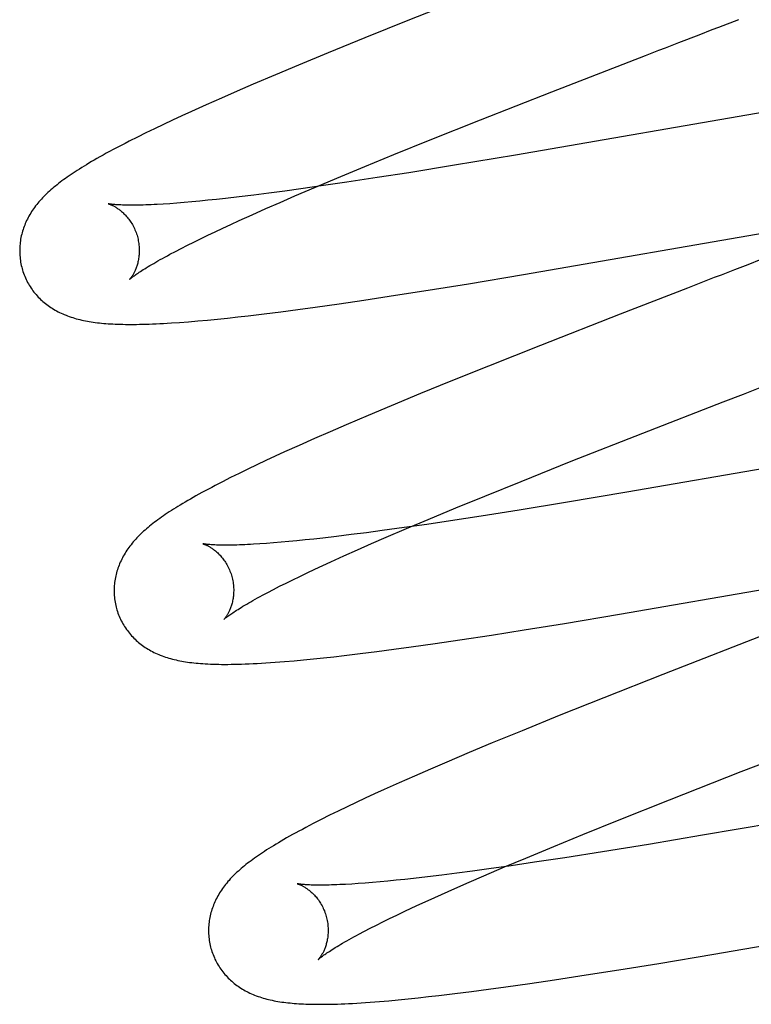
# Model space of a CAD drawing. Header units: inches. Extents: x 0 to 291, y 0 to 188.
# Tile 61 of 113: x 80.314 to 80.437, y 93.818 to 93.982. Entities that reach past the tile are written whole.
import ezdxf

# ---------------------------------------------------------------- set-up
doc = ezdxf.new("R2010")
doc.units = ezdxf.units.IN
doc.header["$LTSCALE"] = 16.018896
doc.header["$MEASUREMENT"] = 0
doc.linetypes.add('HIDDEN', pattern=[0.2, 0.1, -0.1])
doc.layers.add('DEFAULT_2', color=8, linetype='HIDDEN')

msp = doc.modelspace()

# ---------------------------------------------------------------- linework, layer by layer
at = {"layer": 'DEFAULT_2', "color": 8, "linetype": 'HIDDEN'}
for p, q in [((80.38934, 93.98619), (80.37949, 93.9823)), ((80.37949, 93.9823), (80.37207, 93.97932)), ((80.37207, 93.97932), (80.36591, 93.97681)), ((80.42457, 93.97853), (80.42792, 93.97983)), ((80.42792, 93.97983), (80.43014, 93.98069)), ((80.42234, 93.97767), (80.42457, 93.97853)), ((80.36591, 93.97681), (80.36096, 93.97476)), ((80.40334, 93.9703), (80.41898, 93.97637)), ((80.36096, 93.97476), (80.35712, 93.97316)), ((80.35712, 93.97316), (80.3534, 93.97158)), ((80.3534, 93.97158), (80.3507, 93.97041)), ((80.4621, 93.97095), (80.39722, 93.95972)), ((80.34807, 93.96926), (80.34553, 93.96813)), ((80.3507, 93.97041), (80.34807, 93.96926)), ((80.39136, 93.96559), (80.40334, 93.9703)), ((80.34553, 93.96813), (80.34306, 93.96702)), ((80.34146, 93.96629), (80.3399, 93.96557)), ((80.34306, 93.96702), (80.34146, 93.96629)), ((80.33837, 93.96485), (80.33688, 93.96414)), ((80.3399, 93.96557), (80.33837, 93.96485)), ((80.38296, 93.96225), (80.39136, 93.96559)), ((80.33403, 93.96274), (80.33265, 93.96204)), ((80.33544, 93.96344), (80.33403, 93.96274)), ((80.33688, 93.96414), (80.33544, 93.96344)), ((80.3769, 93.9598), (80.38296, 93.96225)), ((80.37204, 93.95781), (80.3769, 93.9598)), ((80.39722, 93.95972), (80.38702, 93.95802)), ((80.36737, 93.95587), (80.37204, 93.95781)), ((80.38702, 93.95802), (80.37938, 93.95679)), ((80.37938, 93.95679), (80.37412, 93.95596)), ((80.36514, 93.95462), (80.36137, 93.95408)), ((80.36379, 93.95437), (80.36737, 93.95587)), ((80.36905, 93.95519), (80.36514, 93.95462)), ((80.37412, 93.95596), (80.36905, 93.95519)), ((80.35349, 93.95304), (80.35106, 93.95275)), ((80.35602, 93.95337), (80.35349, 93.95304)), ((80.35865, 93.95371), (80.35602, 93.95337)), ((80.35788, 93.95183), (80.36036, 93.9529)), ((80.36137, 93.95408), (80.35865, 93.95371)), ((80.36036, 93.9529), (80.36379, 93.95437)), ((80.33945, 93.95161), (80.33835, 93.95154)), ((80.34061, 93.9517), (80.33945, 93.95161)), ((80.34183, 93.9518), (80.34061, 93.9517)), ((80.34311, 93.95191), (80.34183, 93.9518)), ((80.34444, 93.95203), (80.34311, 93.95191)), ((80.34582, 93.95217), (80.34444, 93.95203)), ((80.34726, 93.95232), (80.34582, 93.95217)), ((80.34874, 93.95248), (80.34726, 93.95232)), ((80.35106, 93.95275), (80.34874, 93.95248)), ((80.35551, 93.95079), (80.35788, 93.95183)), ((80.35105, 93.94879), (80.35323, 93.94977)), ((80.35323, 93.94977), (80.35551, 93.95079)), ((80.34832, 93.94753), (80.34966, 93.94815)), ((80.34966, 93.94815), (80.35105, 93.94879)), ((80.3986, 93.93977), (80.45378, 93.94934)), ((80.34459, 93.94575), (80.34578, 93.94633)), ((80.34578, 93.94633), (80.34703, 93.94692)), ((80.34703, 93.94692), (80.34832, 93.94753)), ((80.34135, 93.94414), (80.34238, 93.94466)), ((80.34238, 93.94466), (80.34346, 93.9452)), ((80.34346, 93.9452), (80.34459, 93.94575)), ((80.33947, 93.94315), (80.34038, 93.94363)), ((80.34038, 93.94363), (80.34135, 93.94414)), ((80.43828, 93.94228), (80.43606, 93.94142)), ((80.38938, 93.93824), (80.3986, 93.93977)), ((80.38265, 93.93715), (80.38938, 93.93824)), ((80.42823, 93.93839), (80.42598, 93.93752)), ((80.37719, 93.9363), (80.38265, 93.93715)), ((80.42598, 93.93752), (80.41472, 93.93315)), ((80.36377, 93.93432), (80.36777, 93.93489)), ((80.36777, 93.93489), (80.37189, 93.93549)), ((80.37189, 93.93549), (80.37719, 93.9363)), ((80.35255, 93.93288), (80.35524, 93.9332)), ((80.35524, 93.9332), (80.35801, 93.93355)), ((80.35801, 93.93355), (80.36085, 93.93393)), ((80.36085, 93.93393), (80.36377, 93.93432)), ((80.41472, 93.93315), (80.40139, 93.92792)), ((80.34109, 93.93178), (80.34258, 93.93189)), ((80.34258, 93.93189), (80.34414, 93.93202)), ((80.34414, 93.93202), (80.34576, 93.93217)), ((80.34576, 93.93217), (80.34742, 93.93233)), ((80.34742, 93.93233), (80.3491, 93.9325)), ((80.3491, 93.9325), (80.35081, 93.93269)), ((80.35081, 93.93269), (80.35255, 93.93288)), ((80.40139, 93.92792), (80.39274, 93.92449)), ((80.39274, 93.92449), (80.38645, 93.92196)), ((80.38645, 93.92196), (80.38136, 93.91988)), ((80.38136, 93.91988), (80.37643, 93.91784)), ((80.41855, 93.91328), (80.43196, 93.91849)), ((80.43196, 93.91849), (80.43533, 93.9198)), ((80.37643, 93.91784), (80.37261, 93.91624)), ((80.37261, 93.91624), (80.36892, 93.91467)), ((80.36623, 93.91351), (80.36362, 93.91236)), ((80.36892, 93.91467), (80.36623, 93.91351)), ((80.36362, 93.91236), (80.36108, 93.91124)), ((80.40656, 93.90857), (80.41855, 93.91328)), ((80.47275, 93.91329), (80.41583, 93.90341)), ((80.35864, 93.91014), (80.35706, 93.90941)), ((80.36108, 93.91124), (80.35864, 93.91014)), ((80.35551, 93.90869), (80.35398, 93.90797)), ((80.35706, 93.90941), (80.35551, 93.90869)), ((80.39817, 93.90522), (80.40656, 93.90857)), ((80.35248, 93.90725), (80.35102, 93.90654)), ((80.35398, 93.90797), (80.35248, 93.90725)), ((80.34828, 93.90517), (80.34704, 93.90453)), ((80.34961, 93.90585), (80.34828, 93.90517)), ((80.35102, 93.90654), (80.34961, 93.90585)), ((80.39212, 93.90277), (80.39817, 93.90522)), ((80.38726, 93.90079), (80.39212, 93.90277)), ((80.41583, 93.90341), (80.40558, 93.90168)), ((80.38261, 93.89885), (80.38726, 93.90079)), ((80.39786, 93.90043), (80.39149, 93.89942)), ((80.40558, 93.90168), (80.39786, 93.90043)), ((80.37904, 93.89735), (80.38261, 93.89885)), ((80.38637, 93.89863), (80.38242, 93.89804)), ((80.39149, 93.89942), (80.38637, 93.89863)), ((80.37496, 93.89699), (80.37232, 93.89664)), ((80.37862, 93.8975), (80.37496, 93.89699)), ((80.37563, 93.89589), (80.37904, 93.89735)), ((80.38242, 93.89804), (80.37862, 93.8975)), ((80.36067, 93.89529), (80.35932, 93.89516)), ((80.36206, 93.89543), (80.36067, 93.89529)), ((80.36351, 93.89558), (80.36206, 93.89543)), ((80.365, 93.89574), (80.36351, 93.89558)), ((80.36734, 93.89602), (80.365, 93.89574)), ((80.36978, 93.89632), (80.36734, 93.89602)), ((80.37232, 93.89664), (80.36978, 93.89632)), ((80.37317, 93.89482), (80.37563, 93.89589)), ((80.35563, 93.89485), (80.35451, 93.89477)), ((80.3568, 93.89494), (80.35563, 93.89485)), ((80.35804, 93.89504), (80.3568, 93.89494)), ((80.35932, 93.89516), (80.35804, 93.89504)), ((80.36855, 93.89277), (80.37081, 93.89378)), ((80.37081, 93.89378), (80.37317, 93.89482)), ((80.36639, 93.89179), (80.36855, 93.89277)), ((80.41464, 93.88302), (80.47305, 93.89315)), ((80.3624, 93.88993), (80.36368, 93.89054)), ((80.36368, 93.89054), (80.36501, 93.89116)), ((80.36501, 93.89116), (80.36639, 93.89179)), ((80.35888, 93.88822), (80.36, 93.88878)), ((80.36, 93.88878), (80.36118, 93.88935)), ((80.36118, 93.88935), (80.3624, 93.88993)), ((80.35585, 93.88668), (80.3568, 93.88717)), ((80.3568, 93.88717), (80.35781, 93.88769)), ((80.35781, 93.88769), (80.35888, 93.88822)), ((80.35496, 93.8862), (80.35585, 93.88668)), ((80.40543, 93.88149), (80.41464, 93.88302)), ((80.39324, 93.87955), (80.3987, 93.8804)), ((80.3987, 93.8804), (80.40543, 93.88149)), ((80.38794, 93.87874), (80.39324, 93.87955)), ((80.37405, 93.87679), (80.3769, 93.87717)), ((80.3769, 93.87717), (80.37982, 93.87757)), ((80.37982, 93.87757), (80.38382, 93.87813)), ((80.38382, 93.87813), (80.38794, 93.87874)), ((80.36182, 93.8754), (80.36346, 93.87556)), ((80.36346, 93.87556), (80.36513, 93.87573)), ((80.36513, 93.87573), (80.36684, 93.87592)), ((80.36684, 93.87592), (80.36859, 93.87612)), ((80.36859, 93.87612), (80.37128, 93.87644)), ((80.37128, 93.87644), (80.37405, 93.87679)), ((80.35861, 93.87512), (80.36021, 93.87525)), ((80.36021, 93.87525), (80.36182, 93.8754)), ((80.42187, 93.87298), (80.41198, 93.86907)), ((80.41198, 93.86907), (80.40452, 93.86609)), ((80.40452, 93.86609), (80.39833, 93.86357)), ((80.39833, 93.86357), (80.39335, 93.86152)), ((80.43497, 93.85673), (80.4506, 93.8628)), ((80.39335, 93.86152), (80.38948, 93.8599)), ((80.38948, 93.8599), (80.38574, 93.85832)), ((80.38574, 93.85832), (80.38301, 93.85715)), ((80.38036, 93.85599), (80.37779, 93.85485)), ((80.38301, 93.85715), (80.38036, 93.85599)), ((80.42298, 93.85202), (80.43497, 93.85673)), ((80.49117, 93.85694), (80.42852, 93.84609)), ((80.37779, 93.85485), (80.3753, 93.85374)), ((80.37368, 93.853), (80.37211, 93.85228)), ((80.3753, 93.85374), (80.37368, 93.853)), ((80.36908, 93.85085), (80.3676, 93.85014)), ((80.37058, 93.85156), (80.36908, 93.85085)), ((80.37211, 93.85228), (80.37058, 93.85156)), ((80.41458, 93.84868), (80.42298, 93.85202)), ((80.36615, 93.84943), (80.36475, 93.84873)), ((80.3676, 93.85014), (80.36615, 93.84943)), ((80.36475, 93.84873), (80.36343, 93.84805)), ((80.40852, 93.84623), (80.41458, 93.84868)), ((80.40365, 93.84424), (80.40852, 93.84623)), ((80.42852, 93.84609), (80.41946, 93.84458)), ((80.39898, 93.8423), (80.40365, 93.84424)), ((80.41946, 93.84458), (80.4118, 93.84334)), ((80.4118, 93.84334), (80.40548, 93.84235)), ((80.39653, 93.84101), (80.39278, 93.84048)), ((80.3954, 93.8408), (80.39898, 93.8423)), ((80.40042, 93.84158), (80.39653, 93.84101)), ((80.40548, 93.84235), (80.40042, 93.84158)), ((80.38493, 93.83944), (80.38251, 93.83915)), ((80.38745, 93.83976), (80.38493, 93.83944)), ((80.39007, 93.84011), (80.38745, 93.83976)), ((80.38949, 93.83826), (80.39197, 93.83933)), ((80.39278, 93.84048), (80.39007, 93.84011)), ((80.39197, 93.83933), (80.3954, 93.8408)), ((80.37095, 93.83803), (80.36985, 93.83795)), ((80.37211, 93.83811), (80.37095, 93.83803)), ((80.37332, 93.83821), (80.37211, 93.83811)), ((80.37459, 93.83832), (80.37332, 93.83821)), ((80.37591, 93.83844), (80.37459, 93.83832)), ((80.37729, 93.83858), (80.37591, 93.83844)), ((80.37872, 93.83873), (80.37729, 93.83858)), ((80.3802, 93.83889), (80.37872, 93.83873)), ((80.38251, 93.83915), (80.3802, 93.83889)), ((80.38712, 93.83722), (80.38949, 93.83826)), ((80.38266, 93.83522), (80.38484, 93.8362)), ((80.38484, 93.8362), (80.38712, 93.83722)), ((80.37992, 93.83396), (80.38127, 93.83458)), ((80.38127, 93.83458), (80.38266, 93.83522)), ((80.4304, 93.82622), (80.4854, 93.83577)), ((80.3762, 93.83218), (80.37739, 93.83276)), ((80.37739, 93.83276), (80.37863, 93.83335)), ((80.37863, 93.83335), (80.37992, 93.83396)), ((80.37295, 93.83056), (80.37398, 93.83108)), ((80.37398, 93.83108), (80.37506, 93.83162)), ((80.37506, 93.83162), (80.3762, 93.83218)), ((80.37107, 93.82958), (80.37198, 93.83006)), ((80.37198, 93.83006), (80.37295, 93.83056)), ((80.42121, 93.8247), (80.4304, 93.82622)), ((80.41449, 93.82361), (80.42121, 93.8247)), ((80.40904, 93.82276), (80.41449, 93.82361)), ((80.39564, 93.82078), (80.39964, 93.82135)), ((80.39964, 93.82135), (80.40375, 93.82195)), ((80.40375, 93.82195), (80.40904, 93.82276)), ((80.38443, 93.81934), (80.38712, 93.81966)), ((80.38712, 93.81966), (80.38988, 93.82001)), ((80.38988, 93.82001), (80.39273, 93.82038)), ((80.39273, 93.82038), (80.39564, 93.82078)), ((80.37448, 93.81833), (80.37605, 93.81846)), ((80.37605, 93.81846), (80.37765, 93.81861)), ((80.37765, 93.81861), (80.37929, 93.81877)), ((80.37929, 93.81877), (80.38097, 93.81895)), ((80.38097, 93.81895), (80.38268, 93.81914)), ((80.38268, 93.81914), (80.38443, 93.81934))]:
    msp.add_line(p, q, dxfattribs=at)
for points in [[(80.43014, 93.98069), (80.43125, 93.98112), (80.43456, 93.9824)], [(80.41898, 93.97637), (80.42122, 93.97724), (80.42234, 93.97767)], [(80.33265, 93.96204), (80.33196, 93.96169), (80.33129, 93.96134), (80.33063, 93.961), (80.32999, 93.96066), (80.32939, 93.96034), (80.32882, 93.96003), (80.32828, 93.95973), (80.32776, 93.95944), (80.32727, 93.95916), (80.3268, 93.95889), (80.32635, 93.95863), (80.32592, 93.95837), (80.3255, 93.95812), (80.3251, 93.95788), (80.32471, 93.95764), (80.32434, 93.9574), (80.32397, 93.95717), (80.32362, 93.95694), (80.32328, 93.95672), (80.32295, 93.9565), (80.32262, 93.95628), (80.32231, 93.95606), (80.322, 93.95584), (80.32171, 93.95563), (80.32142, 93.95541), (80.32113, 93.9552), (80.32086, 93.95499), (80.32059, 93.95478), (80.32032, 93.95456), (80.32006, 93.95435), (80.31981, 93.95413)], [(80.31981, 93.95413), (80.31956, 93.95392), (80.31932, 93.9537), (80.31908, 93.95348), (80.31885, 93.95327), (80.31862, 93.95304), (80.3184, 93.95282), (80.31818, 93.9526), (80.31797, 93.95237), (80.31777, 93.95215), (80.31757, 93.95192), (80.31738, 93.95169), (80.31719, 93.95146), (80.31701, 93.95123), (80.31683, 93.95099), (80.31666, 93.95076), (80.3165, 93.95052), (80.31634, 93.95028), (80.31619, 93.95003), (80.31604, 93.94979), (80.3159, 93.94954), (80.31576, 93.94929), (80.31563, 93.94904), (80.31551, 93.94879), (80.31539, 93.94854), (80.31528, 93.94829), (80.31518, 93.94803), (80.31508, 93.94778), (80.31499, 93.94753), (80.31491, 93.94727), (80.31483, 93.94701), (80.31475, 93.94675), (80.31468, 93.94649), (80.31462, 93.94622), (80.31456, 93.94596), (80.31451, 93.94569), (80.31447, 93.94542), (80.31443, 93.94515), (80.3144, 93.94487), (80.31438, 93.9446), (80.31436, 93.94432), (80.31435, 93.94404), (80.31435, 93.94377), (80.31435, 93.94349), (80.31436, 93.94321), (80.31438, 93.94293), (80.3144, 93.94265), (80.31443, 93.94237), (80.31447, 93.9421), (80.31451, 93.94182), (80.31456, 93.94154), (80.31462, 93.94127), (80.31469, 93.94099), (80.31475, 93.94076)], [(80.32918, 93.95158), (80.32917, 93.95159), (80.32916, 93.95159), (80.32915, 93.95159), (80.32916, 93.95159), (80.32917, 93.95159), (80.32919, 93.95158), (80.32922, 93.95157), (80.32926, 93.95156), (80.3293, 93.95155), (80.32935, 93.95153), (80.3294, 93.95151), (80.32946, 93.95149), (80.32953, 93.95146), (80.3296, 93.95143), (80.32968, 93.9514), (80.32976, 93.95136), (80.32985, 93.95132), (80.32993, 93.95128), (80.33003, 93.95123), (80.33013, 93.95118), (80.33023, 93.95112), (80.33033, 93.95106), (80.33044, 93.951), (80.33055, 93.95093), (80.33066, 93.95085), (80.33078, 93.95077), (80.3309, 93.95069), (80.33102, 93.9506), (80.33114, 93.95051), (80.33126, 93.9504), (80.33139, 93.9503), (80.33152, 93.95019), (80.33165, 93.95007), (80.33178, 93.94994), (80.33191, 93.94981), (80.33204, 93.94967), (80.33217, 93.94953), (80.33231, 93.94937), (80.33244, 93.94921), (80.33257, 93.94905), (80.3327, 93.94887), (80.33282, 93.94869), (80.33295, 93.94851), (80.33307, 93.94831), (80.33319, 93.94811), (80.3333, 93.94791), (80.33341, 93.9477), (80.33352, 93.94748), (80.33362, 93.94726), (80.33371, 93.94703), (80.3338, 93.9468), (80.33388, 93.94656), (80.33396, 93.94633), (80.33402, 93.94612)], [(80.33835, 93.95154), (80.33731, 93.95148), (80.33681, 93.95146), (80.33633, 93.95143), (80.33586, 93.95141), (80.33541, 93.9514), (80.33498, 93.95138), (80.33456, 93.95137), (80.33416, 93.95136), (80.33377, 93.95136), (80.3334, 93.95135), (80.33304, 93.95135), (80.33271, 93.95135), (80.33239, 93.95136), (80.33208, 93.95136), (80.33179, 93.95137), (80.33152, 93.95138), (80.33126, 93.95139), (80.33102, 93.9514), (80.3308, 93.95141), (80.33059, 93.95142), (80.3304, 93.95144), (80.33023, 93.95145), (80.33006, 93.95146), (80.32992, 93.95148), (80.32978, 93.95149), (80.32967, 93.95151), (80.32956, 93.95152), (80.32947, 93.95153), (80.32939, 93.95155), (80.32932, 93.95156), (80.32927, 93.95157), (80.32923, 93.95158), (80.32919, 93.95158), (80.32918, 93.95158)], [(80.33402, 93.94612), (80.33408, 93.94591), (80.33413, 93.94567), (80.33418, 93.94542), (80.33423, 93.94518), (80.33426, 93.94494), (80.33429, 93.9447), (80.33431, 93.94446), (80.33433, 93.94422), (80.33434, 93.94399), (80.33434, 93.94376), (80.33433, 93.94353), (80.33432, 93.9433), (80.33431, 93.94309), (80.33429, 93.94287), (80.33426, 93.94266), (80.33423, 93.94246), (80.3342, 93.94226), (80.33416, 93.94207), (80.33412, 93.94188), (80.33408, 93.9417), (80.33403, 93.94153), (80.33398, 93.94136), (80.33393, 93.94119), (80.33387, 93.94104), (80.33382, 93.94089), (80.33376, 93.94074), (80.33371, 93.9406), (80.33365, 93.94047), (80.33359, 93.94034), (80.33353, 93.94022), (80.33348, 93.94011), (80.33342, 93.93999), (80.33336, 93.93989), (80.3333, 93.93979), (80.33325, 93.93969), (80.33319, 93.9396), (80.33314, 93.93952), (80.33308, 93.93944), (80.33303, 93.93937), (80.33298, 93.9393), (80.33294, 93.93924), (80.33289, 93.93918), (80.33285, 93.93913), (80.33282, 93.93908), (80.33278, 93.93904), (80.33275, 93.93901), (80.33273, 93.93898), (80.33271, 93.93895), (80.33269, 93.93894), (80.33268, 93.93893), (80.33268, 93.93892)], [(80.33268, 93.93892), (80.33269, 93.93893), (80.3327, 93.93895), (80.33273, 93.93897), (80.33276, 93.939), (80.3328, 93.93903), (80.33285, 93.93907), (80.3329, 93.93912), (80.33297, 93.93918), (80.33305, 93.93924), (80.33315, 93.93931), (80.33325, 93.93939), (80.33336, 93.93948), (80.33349, 93.93957), (80.33363, 93.93967), (80.33378, 93.93978), (80.33395, 93.9399), (80.33413, 93.94002), (80.33433, 93.94015), (80.33454, 93.94029), (80.33476, 93.94044), (80.335, 93.94059), (80.33525, 93.94075), (80.33552, 93.94092), (80.33581, 93.94109), (80.33611, 93.94127), (80.33642, 93.94145), (80.33675, 93.94164), (80.33709, 93.94184), (80.33745, 93.94205), (80.33782, 93.94226), (80.33821, 93.94247), (80.33862, 93.94269), (80.33904, 93.94292), (80.33947, 93.94315)], [(80.43606, 93.94142), (80.43383, 93.94056), (80.4316, 93.93969)], [(80.31475, 93.94076), (80.31482, 93.94053), (80.3149, 93.94027), (80.31499, 93.94), (80.31509, 93.93974), (80.3152, 93.93948), (80.31531, 93.93922), (80.31542, 93.93896), (80.31555, 93.93871), (80.31568, 93.93847), (80.31581, 93.93822), (80.31595, 93.93798), (80.3161, 93.93775), (80.31625, 93.93751), (80.31641, 93.93729), (80.31657, 93.93706), (80.31674, 93.93684), (80.31691, 93.93663), (80.31709, 93.93642), (80.31727, 93.93622), (80.31746, 93.93602), (80.31765, 93.93582), (80.31784, 93.93563), (80.31804, 93.93545), (80.31824, 93.93527), (80.31845, 93.93509), (80.31866, 93.93492), (80.31887, 93.93475), (80.31909, 93.93459), (80.31931, 93.93443), (80.31954, 93.93428), (80.31978, 93.93413), (80.32002, 93.93398), (80.32026, 93.93384), (80.32051, 93.9337), (80.32077, 93.93356), (80.32102, 93.93343), (80.32128, 93.93331), (80.32155, 93.93319), (80.32181, 93.93307), (80.32209, 93.93296), (80.32236, 93.93286), (80.32264, 93.93276), (80.32293, 93.93266), (80.32321, 93.93257), (80.32351, 93.93248), (80.3238, 93.9324), (80.3241, 93.93232), (80.3244, 93.93224), (80.32471, 93.93217), (80.32502, 93.9321), (80.32534, 93.93204), (80.32566, 93.93198), (80.32598, 93.93192), (80.32631, 93.93187), (80.32664, 93.93182), (80.32698, 93.93177), (80.32733, 93.93173), (80.32767, 93.93169), (80.32803, 93.93165), (80.32839, 93.93162), (80.32876, 93.93159), (80.32914, 93.93156), (80.32952, 93.93154), (80.32991, 93.93152), (80.33031, 93.9315), (80.33072, 93.93148), (80.33114, 93.93147), (80.33157, 93.93146), (80.33201, 93.93145), (80.33246, 93.93144), (80.33292, 93.93144), (80.3334, 93.93144), (80.33389, 93.93145), (80.33439, 93.93146), (80.33491, 93.93147), (80.33545, 93.93148), (80.336, 93.9315), (80.33657, 93.93152), (80.33715, 93.93154), (80.33776, 93.93157), (80.33838, 93.9316), (80.33903, 93.93164), (80.3397, 93.93168), (80.34109, 93.93178)], [(80.4316, 93.93969), (80.43047, 93.93926), (80.42823, 93.93839)], [(80.43533, 93.9198), (80.43758, 93.92067), (80.4387, 93.9211)], [(80.34704, 93.90453), (80.34645, 93.90422), (80.34589, 93.90392), (80.34534, 93.90363), (80.34481, 93.90334), (80.3443, 93.90306), (80.34381, 93.90279), (80.34334, 93.90253), (80.34288, 93.90227), (80.34244, 93.90201), (80.34201, 93.90176), (80.3416, 93.90152), (80.3412, 93.90127), (80.34081, 93.90104), (80.34043, 93.9008), (80.34007, 93.90057), (80.33971, 93.90034), (80.33936, 93.90012), (80.33902, 93.89989), (80.33869, 93.89967), (80.33837, 93.89945), (80.33806, 93.89924), (80.33775, 93.89902), (80.33745, 93.8988), (80.33716, 93.89859), (80.33688, 93.89838), (80.3366, 93.89816), (80.33633, 93.89795), (80.33607, 93.89773), (80.33581, 93.89752), (80.33556, 93.89731)], [(80.33556, 93.89731), (80.33531, 93.89709), (80.33507, 93.89688), (80.33483, 93.89666), (80.3346, 93.89644), (80.33438, 93.89622), (80.33416, 93.896), (80.33395, 93.89578), (80.33374, 93.89555), (80.33353, 93.89533), (80.33334, 93.8951), (80.33314, 93.89487), (80.33296, 93.89464), (80.33278, 93.89441), (80.3326, 93.89417), (80.33243, 93.89394), (80.33227, 93.8937), (80.33211, 93.89346), (80.33196, 93.89322), (80.33181, 93.89297), (80.33167, 93.89272), (80.33154, 93.89247), (80.33141, 93.89222), (80.33129, 93.89197), (80.33117, 93.89172), (80.33106, 93.89147), (80.33096, 93.89122), (80.33087, 93.89097), (80.33077, 93.89072), (80.33069, 93.89046), (80.33061, 93.8902), (80.33054, 93.88994), (80.33047, 93.88968), (80.33041, 93.88942), (80.33035, 93.88915), (80.3303, 93.88888), (80.33026, 93.88861), (80.33022, 93.88834), (80.33019, 93.88807), (80.33017, 93.8878), (80.33015, 93.88752), (80.33014, 93.88724), (80.33014, 93.88697), (80.33014, 93.88669), (80.33015, 93.88641), (80.33017, 93.88613), (80.33019, 93.88585), (80.33022, 93.88558), (80.33026, 93.8853), (80.3303, 93.88502), (80.33036, 93.88475), (80.33041, 93.88448), (80.33048, 93.8842), (80.33054, 93.88397)], [(80.34497, 93.89479), (80.34496, 93.8948), (80.34495, 93.8948), (80.34495, 93.8948), (80.34497, 93.89479), (80.34499, 93.89479), (80.34502, 93.89478), (80.34505, 93.89477), (80.3451, 93.89475), (80.34515, 93.89474), (80.3452, 93.89472), (80.34526, 93.89469), (80.34533, 93.89467), (80.3454, 93.89464), (80.34548, 93.8946), (80.34556, 93.89456), (80.34565, 93.89452), (80.34574, 93.89448), (80.34583, 93.89443), (80.34593, 93.89438), (80.34603, 93.89432), (80.34613, 93.89426), (80.34624, 93.8942), (80.34635, 93.89413), (80.34646, 93.89405), (80.34658, 93.89397), (80.3467, 93.89389), (80.34682, 93.8938), (80.34694, 93.89371), (80.34706, 93.8936), (80.34719, 93.8935), (80.34732, 93.89339), (80.34745, 93.89327), (80.34758, 93.89314), (80.34771, 93.89301), (80.34784, 93.89287), (80.34797, 93.89273), (80.3481, 93.89257), (80.34824, 93.89241), (80.34837, 93.89225), (80.34849, 93.89207), (80.34862, 93.89189), (80.34874, 93.89171), (80.34887, 93.89151), (80.34898, 93.89131), (80.3491, 93.89111), (80.34921, 93.8909), (80.34931, 93.89068), (80.34941, 93.89046), (80.3495, 93.89024), (80.34959, 93.89001), (80.34968, 93.88977), (80.34975, 93.88953), (80.34981, 93.88933)], [(80.35451, 93.89477), (80.35345, 93.89471), (80.35294, 93.89468), (80.35245, 93.89466), (80.35197, 93.89464), (80.35151, 93.89462), (80.35107, 93.8946), (80.35064, 93.89459), (80.35023, 93.89458), (80.34983, 93.89457), (80.34945, 93.89456), (80.34909, 93.89456), (80.34874, 93.89456), (80.34841, 93.89456), (80.34809, 93.89457), (80.34779, 93.89457), (80.34751, 93.89458), (80.34724, 93.89459), (80.34699, 93.8946), (80.34676, 93.89461), (80.34654, 93.89462), (80.34634, 93.89463), (80.34615, 93.89465), (80.34598, 93.89466), (80.34582, 93.89468), (80.34568, 93.89469), (80.34555, 93.89471), (80.34543, 93.89472), (80.34533, 93.89473), (80.34524, 93.89475), (80.34517, 93.89476), (80.3451, 93.89477), (80.34505, 93.89478), (80.34501, 93.89479), (80.34498, 93.89479), (80.34497, 93.89479)], [(80.34981, 93.88933), (80.34987, 93.88912), (80.34992, 93.88887), (80.34997, 93.88863), (80.35002, 93.88839), (80.35005, 93.88815), (80.35008, 93.8879), (80.3501, 93.88766), (80.35012, 93.88743), (80.35013, 93.88719), (80.35013, 93.88696), (80.35012, 93.88673), (80.35011, 93.88651), (80.3501, 93.88629), (80.35008, 93.88607), (80.35005, 93.88586), (80.35002, 93.88566), (80.34999, 93.88546), (80.34995, 93.88527), (80.34991, 93.88508), (80.34986, 93.8849), (80.34982, 93.88473), (80.34977, 93.88456), (80.34972, 93.88439), (80.34966, 93.88424), (80.34961, 93.88409), (80.34955, 93.88394), (80.3495, 93.88381), (80.34944, 93.88367), (80.34938, 93.88355), (80.34932, 93.88342), (80.34926, 93.88331), (80.3492, 93.8832), (80.34915, 93.88309), (80.34909, 93.88299), (80.34903, 93.8829), (80.34898, 93.88281), (80.34892, 93.88272), (80.34887, 93.88264), (80.34882, 93.88257), (80.34877, 93.8825), (80.34873, 93.88244), (80.34868, 93.88238), (80.34864, 93.88233), (80.3486, 93.88229), (80.34857, 93.88225), (80.34854, 93.88221), (80.34852, 93.88218), (80.3485, 93.88216), (80.34848, 93.88214), (80.34847, 93.88213), (80.34847, 93.88213)], [(80.34847, 93.88213), (80.34848, 93.88214), (80.3485, 93.88216), (80.34852, 93.88218), (80.34856, 93.88221), (80.3486, 93.88225), (80.34865, 93.88229), (80.34871, 93.88234), (80.34878, 93.8824), (80.34887, 93.88247), (80.34896, 93.88254), (80.34907, 93.88262), (80.34919, 93.88271), (80.34932, 93.88281), (80.34946, 93.88291), (80.34962, 93.88302), (80.34979, 93.88314), (80.34998, 93.88327), (80.35018, 93.8834), (80.35039, 93.88354), (80.35062, 93.88369), (80.35086, 93.88384), (80.35112, 93.88401), (80.3514, 93.88417), (80.35168, 93.88435), (80.35199, 93.88453), (80.35231, 93.88472), (80.35264, 93.88491), (80.35299, 93.88511), (80.35335, 93.88532), (80.35373, 93.88553), (80.35413, 93.88575), (80.35454, 93.88597), (80.35496, 93.8862)], [(80.33054, 93.88397), (80.33061, 93.88374), (80.33069, 93.88348), (80.33078, 93.88321), (80.33088, 93.88295), (80.33099, 93.88269), (80.3311, 93.88243), (80.33121, 93.88218), (80.33134, 93.88192), (80.33147, 93.88168), (80.3316, 93.88143), (80.33174, 93.88119), (80.33189, 93.88096), (80.33204, 93.88073), (80.3322, 93.8805), (80.33236, 93.88028), (80.33253, 93.88006), (80.3327, 93.87984), (80.33288, 93.87963), (80.33306, 93.87943), (80.33324, 93.87923), (80.33343, 93.87904), (80.33363, 93.87885), (80.33382, 93.87866), (80.33403, 93.87848), (80.33423, 93.87831), (80.33444, 93.87814), (80.33465, 93.87797), (80.33487, 93.87781), (80.33509, 93.87765), (80.33532, 93.87749), (80.33556, 93.87734), (80.3358, 93.87719), (80.33604, 93.87705), (80.33629, 93.87691), (80.33654, 93.87678), (80.3368, 93.87665), (80.33706, 93.87652), (80.33732, 93.8764), (80.33759, 93.87629), (80.33786, 93.87618), (80.33814, 93.87607), (80.33842, 93.87597), (80.3387, 93.87587), (80.33899, 93.87578), (80.33928, 93.87569), (80.33957, 93.87561), (80.33987, 93.87553), (80.34018, 93.87545), (80.34048, 93.87538), (80.34079, 93.87531), (80.34111, 93.87525), (80.34143, 93.87519), (80.34175, 93.87513), (80.34208, 93.87508), (80.34242, 93.87503), (80.34276, 93.87498), (80.34311, 93.87494), (80.34346, 93.8749), (80.34383, 93.87486), (80.3442, 93.87483), (80.34458, 93.8748), (80.34498, 93.87477), (80.34538, 93.87474), (80.3458, 93.87472), (80.34624, 93.8747), (80.34668, 93.87468), (80.34715, 93.87467), (80.34762, 93.87466), (80.34811, 93.87465), (80.34862, 93.87465), (80.34915, 93.87465), (80.34969, 93.87466), (80.35025, 93.87467), (80.35083, 93.87468), (80.35143, 93.87469), (80.35206, 93.87472), (80.3527, 93.87474), (80.35337, 93.87477), (80.35407, 93.87481), (80.35478, 93.87485), (80.35552, 93.87489), (80.35627, 93.87494), (80.35704, 93.875), (80.35861, 93.87512)], [(80.44213, 93.88087), (80.441, 93.88043), (80.42187, 93.87298)], [(80.36343, 93.84805), (80.3628, 93.84772), (80.36219, 93.8474), (80.36161, 93.84709), (80.36104, 93.84679), (80.3605, 93.8465), (80.35998, 93.84621), (80.35947, 93.84593), (80.35898, 93.84565), (80.35851, 93.84538), (80.35806, 93.84512), (80.35762, 93.84486), (80.3572, 93.84461), (80.35679, 93.84436), (80.35639, 93.84411), (80.356, 93.84387), (80.35563, 93.84364), (80.35527, 93.84341), (80.35492, 93.84318), (80.35458, 93.84295), (80.35425, 93.84273), (80.35393, 93.8425), (80.35362, 93.84228), (80.35332, 93.84206), (80.35302, 93.84185), (80.35273, 93.84163), (80.35245, 93.84142), (80.35218, 93.8412), (80.35191, 93.84099), (80.35165, 93.84077), (80.3514, 93.84056)], [(80.3514, 93.84056), (80.35115, 93.84034), (80.35091, 93.84013), (80.35067, 93.83991), (80.35044, 93.83969), (80.35021, 93.83947), (80.34999, 93.83925), (80.34977, 93.83903), (80.34956, 93.8388), (80.34936, 93.83857), (80.34916, 93.83835), (80.34897, 93.83812), (80.34878, 93.83788), (80.3486, 93.83765), (80.34842, 93.83742), (80.34825, 93.83718), (80.34808, 93.83694), (80.34793, 93.8367), (80.34777, 93.83646), (80.34762, 93.83621), (80.34748, 93.83596), (80.34735, 93.83571), (80.34722, 93.83546), (80.34709, 93.83521), (80.34698, 93.83496), (80.34687, 93.83471), (80.34676, 93.83446), (80.34667, 93.8342), (80.34657, 93.83395), (80.34649, 93.83369), (80.34641, 93.83343), (80.34633, 93.83317), (80.34627, 93.83291), (80.3462, 93.83265), (80.34615, 93.83238), (80.3461, 93.83211), (80.34605, 93.83184), (80.34602, 93.83157), (80.34598, 93.83129), (80.34596, 93.83102), (80.34594, 93.83074), (80.34593, 93.83046), (80.34593, 93.83019), (80.34593, 93.82991), (80.34594, 93.82963), (80.34596, 93.82935), (80.34598, 93.82907), (80.34601, 93.82879), (80.34605, 93.82851), (80.34609, 93.82824), (80.34615, 93.82796), (80.34621, 93.82769), (80.34627, 93.82741), (80.34633, 93.82718)], [(80.36077, 93.838), (80.36075, 93.838), (80.36074, 93.83801), (80.36074, 93.83801), (80.36074, 93.83801), (80.36076, 93.838), (80.36078, 93.838), (80.36081, 93.83799), (80.36084, 93.83798), (80.36088, 93.83796), (80.36093, 93.83795), (80.36099, 93.83793), (80.36105, 93.8379), (80.36112, 93.83788), (80.36119, 93.83785), (80.36127, 93.83781), (80.36135, 93.83778), (80.36143, 93.83774), (80.36152, 93.83769), (80.36162, 93.83764), (80.36171, 93.83759), (80.36181, 93.83754), (80.36192, 93.83748), (80.36203, 93.83741), (80.36214, 93.83734), (80.36225, 93.83727), (80.36236, 93.83719), (80.36248, 93.8371), (80.3626, 93.83701), (80.36273, 93.83692), (80.36285, 93.83682), (80.36298, 93.83671), (80.3631, 93.8366), (80.36323, 93.83648), (80.36336, 93.83636), (80.3635, 93.83622), (80.36363, 93.83609), (80.36376, 93.83594), (80.36389, 93.83579), (80.36402, 93.83563), (80.36415, 93.83546), (80.36428, 93.83529), (80.36441, 93.83511), (80.36453, 93.83492), (80.36465, 93.83473), (80.36477, 93.83453), (80.36489, 93.83432), (80.365, 93.83411), (80.3651, 93.83389), (80.3652, 93.83367), (80.36529, 93.83345), (80.36538, 93.83322), (80.36547, 93.83298), (80.36554, 93.83274), (80.3656, 93.83254)], [(80.36985, 93.83795), (80.36882, 93.8379), (80.36832, 93.83787), (80.36785, 93.83785), (80.36738, 93.83783), (80.36693, 93.83781), (80.3665, 93.8378), (80.36609, 93.83779), (80.36569, 93.83778), (80.3653, 93.83777), (80.36494, 93.83777), (80.36458, 93.83777), (80.36425, 93.83777), (80.36393, 93.83777), (80.36363, 93.83778), (80.36334, 93.83779), (80.36307, 93.83779), (80.36282, 93.8378), (80.36258, 93.83782), (80.36236, 93.83783), (80.36215, 93.83784), (80.36196, 93.83785), (80.36179, 93.83787), (80.36163, 93.83788), (80.36148, 93.8379), (80.36135, 93.83791), (80.36124, 93.83793), (80.36113, 93.83794), (80.36104, 93.83795), (80.36097, 93.83797), (80.3609, 93.83798), (80.36085, 93.83799), (80.3608, 93.83799), (80.36077, 93.838), (80.36077, 93.838)], [(80.3656, 93.83254), (80.36566, 93.83233), (80.36571, 93.83208), (80.36576, 93.83184), (80.36581, 93.8316), (80.36584, 93.83136), (80.36587, 93.83112), (80.36589, 93.83088), (80.36591, 93.83064), (80.36592, 93.83041), (80.36592, 93.83017), (80.36592, 93.82995), (80.36591, 93.82972), (80.36589, 93.8295), (80.36587, 93.82929), (80.36584, 93.82908), (80.36581, 93.82887), (80.36578, 93.82868), (80.36574, 93.82848), (80.3657, 93.8283), (80.36566, 93.82812), (80.36561, 93.82794), (80.36556, 93.82777), (80.36551, 93.82761), (80.36546, 93.82746), (80.3654, 93.82731), (80.36535, 93.82716), (80.36529, 93.82702), (80.36523, 93.82689), (80.36517, 93.82676), (80.36512, 93.82664), (80.36506, 93.82652), (80.365, 93.82641), (80.36494, 93.82631), (80.36488, 93.82621), (80.36483, 93.82611), (80.36477, 93.82602), (80.36472, 93.82594), (80.36467, 93.82586), (80.36461, 93.82578), (80.36457, 93.82572), (80.36452, 93.82565), (80.36448, 93.8256), (80.36444, 93.82554), (80.3644, 93.8255), (80.36436, 93.82546), (80.36434, 93.82542), (80.36431, 93.82539), (80.36429, 93.82537), (80.36427, 93.82536), (80.36426, 93.82534), (80.36426, 93.82534)], [(80.36426, 93.82534), (80.36427, 93.82535), (80.36428, 93.82536), (80.36431, 93.82539), (80.36434, 93.82541), (80.36438, 93.82545), (80.36443, 93.82549), (80.36449, 93.82554), (80.36456, 93.8256), (80.36464, 93.82566), (80.36473, 93.82573), (80.36483, 93.82581), (80.36495, 93.8259), (80.36508, 93.82599), (80.36522, 93.8261), (80.36537, 93.8262), (80.36554, 93.82632), (80.36572, 93.82644), (80.36592, 93.82658), (80.36613, 93.82671), (80.36635, 93.82686), (80.36659, 93.82701), (80.36685, 93.82717), (80.36711, 93.82734), (80.3674, 93.82751), (80.3677, 93.82769), (80.36801, 93.82788), (80.36834, 93.82807), (80.36869, 93.82827), (80.36904, 93.82847), (80.36942, 93.82868), (80.36981, 93.8289), (80.37021, 93.82912), (80.37063, 93.82935), (80.37107, 93.82958)], [(80.34633, 93.82718), (80.3464, 93.82695), (80.34648, 93.82669), (80.34657, 93.82642), (80.34667, 93.82616), (80.34678, 93.8259), (80.34689, 93.82564), (80.347, 93.82539), (80.34713, 93.82514), (80.34725, 93.82489), (80.34739, 93.82465), (80.34753, 93.82441), (80.34768, 93.82417), (80.34783, 93.82394), (80.34798, 93.82371), (80.34815, 93.82349), (80.34831, 93.82327), (80.34849, 93.82306), (80.34866, 93.82285), (80.34884, 93.82265), (80.34903, 93.82245), (80.34922, 93.82225), (80.34941, 93.82206), (80.34961, 93.82188), (80.34981, 93.8217), (80.35001, 93.82152), (80.35022, 93.82135), (80.35043, 93.82119), (80.35065, 93.82102), (80.35087, 93.82087), (80.3511, 93.82071), (80.35133, 93.82056), (80.35157, 93.82041), (80.35182, 93.82027), (80.35207, 93.82013), (80.35232, 93.82), (80.35257, 93.81987), (80.35283, 93.81974), (80.3531, 93.81962), (80.35336, 93.81951), (80.35363, 93.8194), (80.35391, 93.81929), (80.35419, 93.81919), (80.35447, 93.81909), (80.35475, 93.819), (80.35504, 93.81891), (80.35534, 93.81883), (80.35564, 93.81874), (80.35594, 93.81867), (80.35625, 93.8186), (80.35656, 93.81853), (80.35687, 93.81846), (80.35719, 93.8184), (80.35751, 93.81835), (80.35784, 93.81829), (80.35817, 93.81824), (80.3585, 93.8182), (80.35884, 93.81815), (80.35919, 93.81812), (80.35954, 93.81808), (80.35989, 93.81804), (80.36026, 93.81801), (80.36063, 93.81799), (80.36101, 93.81796), (80.36139, 93.81794), (80.36179, 93.81792), (80.3622, 93.8179), (80.36261, 93.81789), (80.36304, 93.81788), (80.36347, 93.81787), (80.36392, 93.81786), (80.36439, 93.81786), (80.36486, 93.81786), (80.36536, 93.81786), (80.36586, 93.81787), (80.36639, 93.81788), (80.36693, 93.8179), (80.3675, 93.81791), (80.36809, 93.81793), (80.3687, 93.81796), (80.36933, 93.81799), (80.37, 93.81802), (80.37069, 93.81806), (80.37141, 93.81811), (80.37216, 93.81816), (80.37292, 93.81821), (80.37448, 93.81833)]]:
    msp.add_lwpolyline(points, dxfattribs=at)

doc.saveas('drawing.dxf')
